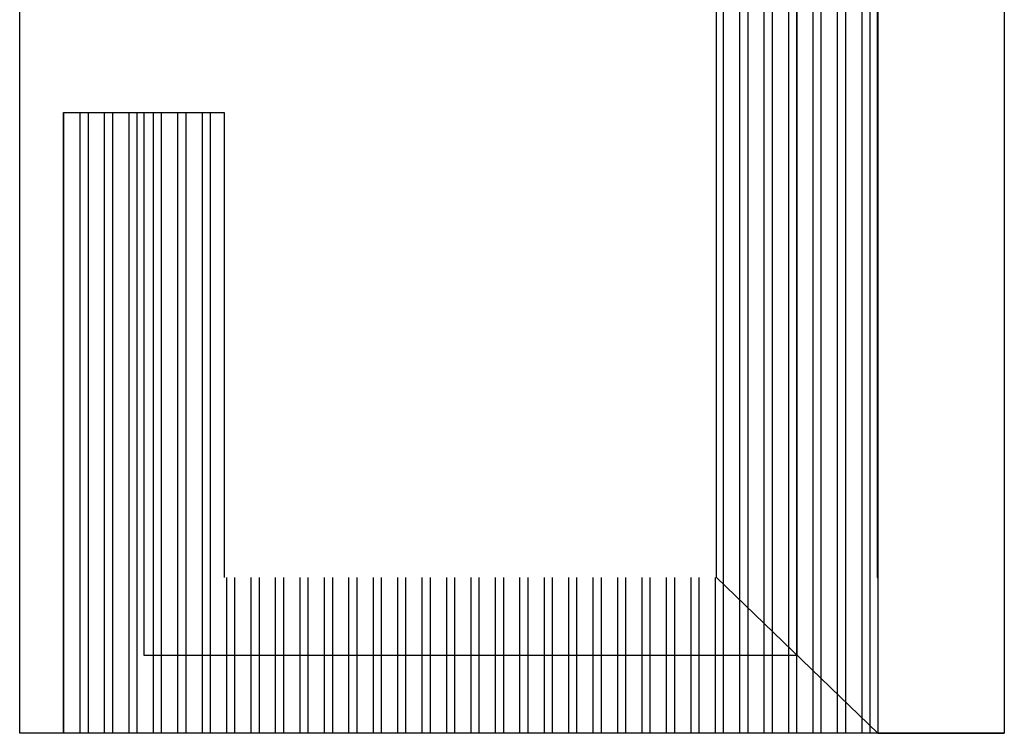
# Model space of a CAD drawing. Header units: millimetres. Extents: x 2426 to 2846, y 395 to 617.
# Tile 27 of 58: x 2648 to 2710, y 397 to 442. Entities that reach past the tile are written whole.
import ezdxf

# ---------------------------------------------------------------- set-up
doc = ezdxf.new("R2010")
doc.units = ezdxf.units.MM
doc.layers.add('Cotas', color=3, linetype='Continuous')
doc.layers.add('PAREDE', color=6, linetype='Continuous')
pattern_1 = [(90, (219.8327, 1.5576), (-1.544955, 3e-16), []), (90, (220.3476, 2.0726), (-1.544955, 3e-16), [])]

msp = doc.modelspace()

# ---------------------------------------------------------------- hatches: boundary and pattern name
at = {"layer": 'PAREDE'}
h = msp.add_hatch(dxfattribs=at)
h.set_pattern_fill('ANSI32', color=1, scale=0.1622, angle=45)
h.set_pattern_definition(pattern_1)
h.paths.add_polyline_path([(2660.705, 472.411), (2655.619, 477.202), (2655.619, 443.007), (2660.705, 443.007)])
h.paths.add_polyline_path([(2655.619, 477.202), (2650.534, 481.992), (2650.534, 472.411), (2650.534, 443.007), (2655.619, 443.007)])
h.paths.add_polyline_path([(2696.905, 477.202), (2691.819, 472.411), (2691.819, 406.593), (2696.905, 401.679)])
h.paths.add_polyline_path([(2701.99, 472.411), (2701.99, 481.992), (2696.905, 477.202), (2696.905, 401.679), (2702.028, 396.729), (2702.028, 406.593), (2701.99, 406.593)])
at = {"layer": 'PAREDE', "transparency": 33554687}
h = msp.add_hatch(dxfattribs=at)
h.set_pattern_fill('ANSI32', color=1, scale=0.1622, angle=45)
h.set_pattern_definition(pattern_1)
h.paths.add_polyline_path([(2696.905, 477.202), (2655.619, 477.202), (2660.705, 472.411), (2691.819, 472.411)])
h.paths.add_polyline_path([(2701.99, 481.992), (2650.534, 481.992), (2655.619, 477.202), (2696.905, 477.202)])
h.paths.add_polyline_path([(2691.819, 406.593), (2660.705, 406.593), (2655.619, 401.661), (2696.905, 401.661), (2696.905, 401.679)])
h.paths.add_polyline_path([(2696.924, 401.661), (2655.619, 401.661), (2650.534, 396.729), (2702.028, 396.729)])
at = {"layer": 'PAREDE'}
h = msp.add_hatch(dxfattribs=at)
h.set_pattern_fill('ANSI32', color=1, scale=0.1622, angle=45)
h.set_pattern_definition(pattern_1)
h.paths.add_polyline_path([(2660.705, 472.411), (2655.619, 477.202), (2655.619, 443.007), (2660.705, 443.007)])
h.paths.add_polyline_path([(2655.619, 477.202), (2650.534, 481.992), (2650.534, 472.411), (2650.534, 443.007), (2655.619, 443.007)])
h.paths.add_polyline_path([(2696.905, 477.202), (2691.819, 472.411), (2691.819, 406.593), (2696.905, 401.679)])
h.paths.add_polyline_path([(2701.99, 472.411), (2701.99, 481.992), (2696.905, 477.202), (2696.905, 401.679), (2702.028, 396.729), (2702.028, 406.593), (2701.99, 406.593)])
at = {"layer": 'PAREDE', "transparency": 33554687}
h = msp.add_hatch(dxfattribs=at)
h.set_pattern_fill('ANSI32', color=1, scale=0.1622, angle=45)
h.set_pattern_definition(pattern_1)
h.paths.add_polyline_path([(2696.905, 477.202), (2655.619, 477.202), (2660.705, 472.411), (2691.819, 472.411)])
h.paths.add_polyline_path([(2701.99, 481.992), (2650.534, 481.992), (2655.619, 477.202), (2696.905, 477.202)])
h.paths.add_polyline_path([(2691.819, 406.593), (2660.705, 406.593), (2655.619, 401.661), (2696.905, 401.661), (2696.905, 401.679)])
h.paths.add_polyline_path([(2696.924, 401.661), (2655.619, 401.661), (2650.534, 396.729), (2702.028, 396.729)])
at = {"layer": 'PAREDE'}
h = msp.add_hatch(dxfattribs=at)
h.set_pattern_fill('ANSI32', color=1, scale=0.1622, angle=45)
h.set_pattern_definition(pattern_1)
h.paths.add_polyline_path([(2660.705, 435.998), (2655.619, 435.998), (2655.619, 401.661), (2660.705, 406.593)])
h.paths.add_polyline_path([(2655.619, 435.998), (2650.534, 435.998), (2650.534, 406.593), (2650.534, 396.729), (2655.619, 401.661)])

# ---------------------------------------------------------------- linework, layer by layer
at = {"layer": 'Cotas', "color": 6}
for p, q in [((2696.905, 477.202), (2696.905, 401.661)), ((2696.905, 477.202), (2696.905, 401.661)), ((2655.619, 435.998), (2655.619, 401.661)), ((2691.819, 406.593), (2702.028, 396.729)), ((2655.619, 401.661), (2696.905, 401.661)), ((2702.028, 396.729), (2710.028, 396.729))]:
    msp.add_line(p, q, dxfattribs=at)
for points in [[(2647.766, 510.92), (2710.028, 510.92), (2710.028, 396.729), (2702.028, 396.729)], [(2647.766, 510.92), (2710.028, 510.92), (2710.028, 396.729), (2702.028, 396.729)], [(2691.819, 406.593), (2691.819, 406.593), (2691.819, 472.411)], [(2701.99, 472.411), (2701.99, 406.593)], [(2650.534, 406.593), (2650.534, 435.998), (2660.705, 435.998), (2660.705, 406.593)], [(2701.99, 406.593), (2702.028, 406.593), (2702.028, 396.729), (2650.534, 396.729), (2650.534, 406.593)]]:
    msp.add_lwpolyline(points, dxfattribs=at)
msp.add_lwpolyline([(2647.766, 502.92), (2702.028, 502.92), (2702.028, 396.729), (2647.766, 396.729)], close=True, dxfattribs=at)
msp.add_lwpolyline([(2647.766, 502.92), (2702.028, 502.92), (2702.028, 396.729), (2647.766, 396.729)], close=True, dxfattribs=at)

doc.saveas('drawing.dxf')
